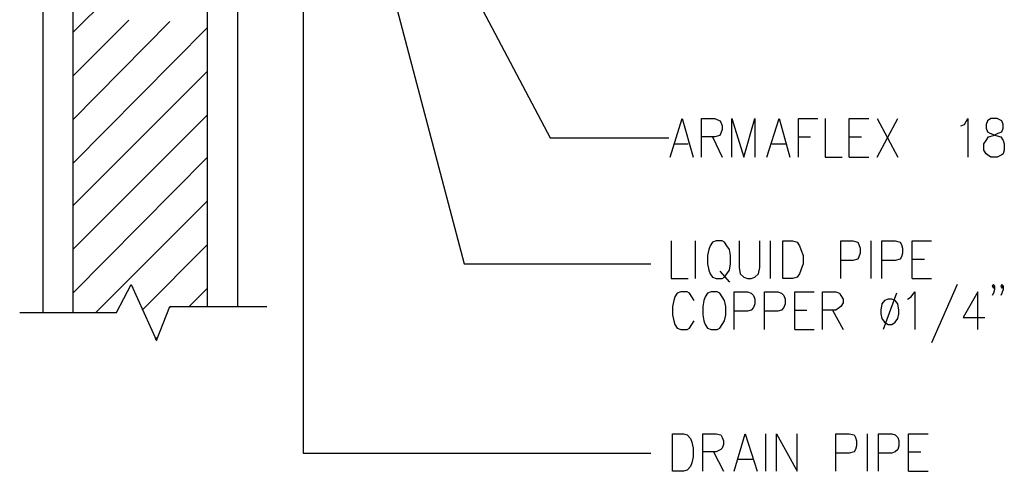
# Model space of a CAD drawing. Header units: millimetres. Extents: x 0 to 420, y 0 to 297.
# Tile 13 of 39: x 196 to 230, y 209 to 225. Entities that reach past the tile are written whole.
import ezdxf

# ---------------------------------------------------------------- set-up
doc = ezdxf.new("R2010")
doc.units = ezdxf.units.MM
doc.layers.add('LINE_000000', color=7, linetype='Continuous')

msp = doc.modelspace()

# ---------------------------------------------------------------- linework, layer by layer
at = {"layer": 'LINE_000000', "lineweight": 25}
for p, q in [((196.384, 255.609), (196.384, 214.334)), ((197.443, 255.609), (197.443, 214.334)), ((202.142, 214.545), (202.142, 255.355)), ((203.2, 214.545), (203.2, 255.355)), ((205.486, 228.981), (205.486, 209.423)), ((197.443, 224.113), (202.142, 228.812)), ((197.443, 222.589), (199.39, 224.536)), ((197.443, 221.065), (200.829, 224.494)), ((197.443, 219.541), (202.142, 224.282)), ((197.443, 218.059), (202.142, 222.758)), ((197.443, 216.535), (202.142, 221.234)), ((225.552, 219.752), (226.272, 221.107)), ((225.552, 221.107), (226.272, 219.752)), ((219.795, 220.472), (220.133, 219.752)), ((222.8, 220.472), (223.224, 220.472)), ((224.578, 220.472), (225.002, 220.472)), ((218.482, 220.218), (218.948, 220.218)), ((221.869, 220.218), (222.377, 220.218)), ((197.443, 215.011), (202.142, 219.752)), ((224.578, 219.752), (225.256, 219.752)), ((198.247, 214.334), (202.142, 218.228)), ((219.202, 215.519), (219.202, 216.831)), ((221.827, 215.519), (221.827, 216.831)), ((225.34, 215.519), (225.34, 216.831)), ((199.856, 214.418), (202.142, 216.704)), ((226.78, 216.196), (227.203, 216.196)), ((211.116, 216.027), (217.636, 216.027)), ((220.049, 215.773), (220.387, 215.392)), ((226.78, 215.519), (227.457, 215.519)), ((201.507, 214.545), (202.142, 215.18)), ((228.346, 215.307), (227.457, 213.275)), ((226.229, 215.011), (225.764, 213.741)), ((200.872, 214.545), (200.829, 214.503)), ((222.673, 214.418), (223.097, 214.418)), ((223.986, 214.418), (224.367, 213.741)), ((222.673, 213.741), (223.351, 213.741)), ((200.321, 213.402), (200.406, 213.487)), ((221.657, 208.788), (221.657, 210.1)), ((225.213, 208.788), (225.213, 210.1)), ((205.486, 209.423), (217.636, 209.423)), ((219.837, 209.465), (220.176, 208.788)), ((226.653, 209.465), (227.076, 209.465)), ((220.684, 209.211), (221.192, 209.211)), ((226.653, 208.788), (227.33, 208.788))]:
    msp.add_line(p, q, dxfattribs=at)
for points in [[(207.052, 231.14), (207.391, 230.166), (211.116, 216.027)], [(208.873, 230.378), (214.122, 220.43), (218.271, 220.43)], [(218.313, 219.752), (218.736, 221.107), (219.117, 219.752)], [(219.414, 219.752), (219.414, 221.107), (219.879, 221.107), (220.049, 221.022), (220.091, 220.98), (220.133, 220.853), (220.133, 220.726), (220.091, 220.599), (220.049, 220.514), (219.879, 220.472), (219.414, 220.472)], [(220.472, 219.752), (220.472, 221.107), (220.895, 219.752), (221.276, 221.107), (221.276, 219.752)], [(221.7, 219.752), (222.123, 221.107), (222.504, 219.752)], [(222.8, 219.752), (222.8, 221.107), (223.478, 221.107)], [(223.732, 221.107), (223.732, 219.752), (224.324, 219.752)], [(224.578, 219.752), (224.578, 221.107), (225.256, 221.107)], [(228.473, 220.853), (228.6, 220.895), (228.727, 221.107), (228.727, 219.752)], [(218.355, 216.831), (218.355, 215.519), (218.948, 215.519)], [(220.726, 216.831), (220.726, 215.9), (220.768, 215.688), (220.895, 215.561), (221.022, 215.519), (221.149, 215.519), (221.276, 215.561), (221.403, 215.688), (221.446, 215.9), (221.446, 216.831)], [(224.282, 215.519), (224.282, 216.831), (224.705, 216.831), (224.875, 216.789), (224.917, 216.704), (224.959, 216.577), (224.959, 216.408), (224.917, 216.281), (224.875, 216.196), (224.705, 216.154), (224.282, 216.154)], [(225.721, 215.519), (225.721, 216.831), (226.187, 216.831), (226.356, 216.789), (226.399, 216.704), (226.441, 216.577), (226.441, 216.408), (226.399, 216.281), (226.356, 216.196), (226.187, 216.154), (225.721, 216.154)], [(226.78, 215.519), (226.78, 216.831), (227.457, 216.831)], [(195.58, 214.334), (198.967, 214.334), (199.475, 215.307), (200.364, 213.36)], [(229.658, 215.265), (229.616, 215.307), (229.574, 215.265), (229.616, 215.18), (229.658, 215.265), (229.658, 215.138), (229.616, 215.011), (229.574, 214.926)], [(229.955, 215.265), (229.912, 215.307), (229.87, 215.265), (229.912, 215.18), (229.955, 215.265), (229.955, 215.138), (229.912, 215.011), (229.87, 214.926)], [(219.16, 214.757), (219.075, 214.884), (218.99, 215.011), (218.906, 215.053), (218.694, 215.053), (218.567, 215.011), (218.482, 214.884), (218.44, 214.757), (218.398, 214.545), (218.398, 214.249), (218.44, 214.037), (218.482, 213.91), (218.567, 213.783), (218.694, 213.741), (218.906, 213.741), (218.99, 213.783), (219.075, 213.91), (219.16, 214.037)], [(220.557, 213.741), (220.557, 215.053), (221.022, 215.053), (221.149, 215.011), (221.234, 214.926), (221.276, 214.799), (221.276, 214.63), (221.234, 214.503), (221.149, 214.418), (221.022, 214.376), (220.557, 214.376)], [(221.615, 213.741), (221.615, 215.053), (222.081, 215.053), (222.208, 215.011), (222.292, 214.926), (222.335, 214.799), (222.335, 214.63), (222.292, 214.503), (222.208, 214.418), (222.081, 214.376), (221.615, 214.376)], [(222.673, 213.741), (222.673, 215.053), (223.351, 215.053)], [(223.647, 213.741), (223.647, 215.053), (224.113, 215.053), (224.24, 215.011), (224.282, 214.926), (224.367, 214.799), (224.367, 214.672), (224.282, 214.545), (224.24, 214.503), (224.113, 214.418), (223.647, 214.418)], [(226.61, 214.799), (226.737, 214.884), (226.864, 215.053), (226.864, 213.741)], [(229.066, 213.741), (229.066, 215.053), (228.558, 214.164), (229.32, 214.164)], [(200.364, 213.36), (200.829, 214.545), (204.216, 214.545)], [(219.456, 208.788), (219.456, 210.1), (219.922, 210.1), (220.091, 210.058), (220.133, 209.973), (220.176, 209.846), (220.176, 209.719), (220.133, 209.592), (220.091, 209.55), (219.922, 209.465), (219.456, 209.465)], [(220.557, 208.788), (220.938, 210.1), (221.361, 208.788)], [(222.038, 208.788), (222.038, 210.1), (222.758, 208.788), (222.758, 210.1)], [(224.113, 208.788), (224.113, 210.1), (224.578, 210.1), (224.748, 210.058), (224.79, 209.973), (224.832, 209.846), (224.832, 209.677), (224.79, 209.55), (224.748, 209.465), (224.578, 209.423), (224.113, 209.423)], [(225.594, 208.788), (225.594, 210.1), (226.06, 210.1), (226.187, 210.058), (226.272, 209.973), (226.314, 209.846), (226.314, 209.677), (226.272, 209.55), (226.187, 209.465), (226.06, 209.423), (225.594, 209.423)], [(226.653, 208.788), (226.653, 210.1), (227.33, 210.1)]]:
    msp.add_lwpolyline(points, dxfattribs=at)
for points in [[(229.531, 221.107), (229.404, 221.022), (229.362, 220.895), (229.362, 220.768), (229.404, 220.641), (229.489, 220.599), (229.701, 220.514), (229.87, 220.472), (229.955, 220.345), (229.997, 220.218), (229.997, 220.006), (229.955, 219.879), (229.912, 219.837), (229.743, 219.752), (229.531, 219.752), (229.404, 219.837), (229.362, 219.879), (229.277, 220.006), (229.277, 220.218), (229.362, 220.345), (229.447, 220.472), (229.616, 220.514), (229.785, 220.599), (229.912, 220.641), (229.955, 220.768), (229.955, 220.895), (229.912, 221.022), (229.743, 221.107), (229.531, 221.107)], [(219.922, 216.831), (219.795, 216.789), (219.71, 216.662), (219.668, 216.535), (219.625, 216.323), (219.625, 216.027), (219.668, 215.815), (219.71, 215.688), (219.795, 215.561), (219.922, 215.519), (220.133, 215.519), (220.218, 215.561), (220.303, 215.688), (220.387, 215.815), (220.43, 216.027), (220.43, 216.323), (220.387, 216.535), (220.303, 216.662), (220.218, 216.789), (220.133, 216.831), (219.922, 216.831)], [(222.25, 215.519), (222.25, 216.831), (222.589, 216.831), (222.758, 216.789), (222.843, 216.662), (222.885, 216.535), (222.97, 216.323), (222.97, 216.027), (222.885, 215.815), (222.843, 215.688), (222.758, 215.561), (222.589, 215.519), (222.25, 215.519)], [(219.752, 215.053), (219.625, 215.011), (219.541, 214.884), (219.498, 214.757), (219.456, 214.545), (219.456, 214.249), (219.498, 214.037), (219.541, 213.91), (219.625, 213.783), (219.752, 213.741), (219.964, 213.741), (220.049, 213.783), (220.133, 213.91), (220.218, 214.037), (220.26, 214.249), (220.26, 214.545), (220.218, 214.757), (220.133, 214.884), (220.049, 215.011), (219.964, 215.053), (219.752, 215.053)], [(225.933, 214.799), (225.806, 214.757), (225.721, 214.63), (225.679, 214.418), (225.679, 214.291), (225.721, 214.122), (225.806, 213.995), (225.933, 213.91), (226.06, 213.91), (226.187, 213.995), (226.272, 214.122), (226.314, 214.291), (226.314, 214.418), (226.272, 214.63), (226.187, 214.757), (226.06, 214.799), (225.933, 214.799)], [(218.398, 208.788), (218.398, 210.1), (218.779, 210.1), (218.906, 210.058), (219.033, 209.931), (219.075, 209.804), (219.117, 209.592), (219.117, 209.296), (219.075, 209.084), (219.033, 208.957), (218.906, 208.83), (218.779, 208.788), (218.398, 208.788)]]:
    msp.add_lwpolyline(points, close=True, dxfattribs=at)

doc.saveas('drawing.dxf')
